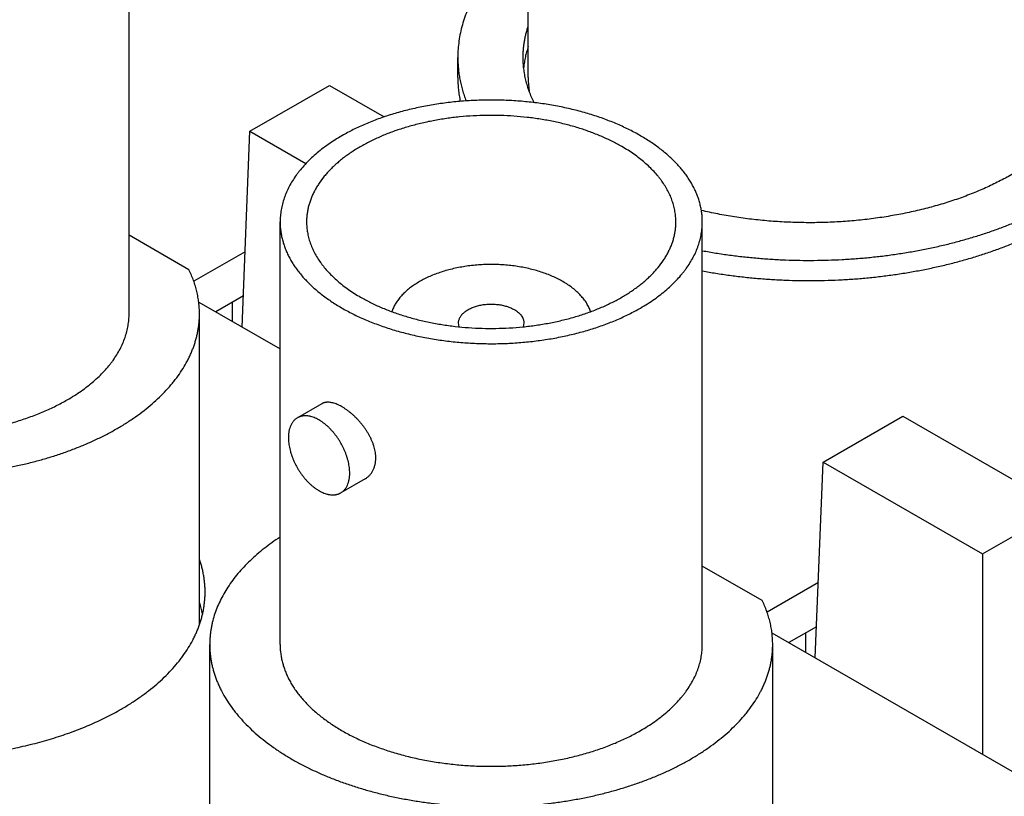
# Model space of a CAD drawing. Header units: inches. Extents: x 0 to 34, y 0 to 22.
# Tile 56 of 80: x 28.67 to 29.108, y 19.093 to 19.438. Entities that reach past the tile are written whole.
import ezdxf

# ---------------------------------------------------------------- set-up
doc = ezdxf.new("R2010")
doc.units = ezdxf.units.IN
doc.header["$LTSCALE"] = 1.87
doc.header["$MEASUREMENT"] = 0
doc.layers.get('0').update_dxf_attribs({"linetype": 'CONTINUOUS'})

msp = doc.modelspace()

# ---------------------------------------------------------------- linework, layer by layer
at = {"color": 7, "linetype": 'CONTINUOUS'}
for p, q in [((28.8961754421, 19.4123739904), (28.8961754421, 19.5360692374)), ((28.7189456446, 19.3074354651), (28.7189456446, 19.4952236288)), ((28.8649254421, 19.4123739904), (28.8649254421, 19.4213551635)), ((28.7726273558, 19.3884823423), (28.8079826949, 19.408896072)), ((28.8079826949, 19.408896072), (28.8322232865, 19.3948998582)), ((28.7691238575, 19.3015089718), (28.7726273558, 19.3884823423)), ((28.7726273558, 19.3884823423), (28.7974449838, 19.374152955)), ((28.7860040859, 19.1604566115), (28.7860040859, 19.3482447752)), ((28.9735040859, 19.1604566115), (28.9735040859, 19.3482447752)), ((28.7455368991, 19.3269557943), (28.7189456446, 19.3423092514)), ((28.770472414, 19.3349865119), (28.7476839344, 19.3218287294)), ((28.7696811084, 19.3153425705), (28.7574230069, 19.3082648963)), ((28.7498708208, 19.3126254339), (28.7860040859, 19.2917625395)), ((28.7648492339, 19.3039770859), (28.7648492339, 19.3125527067)), ((28.7501956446, 19.16923623), (28.7501956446, 19.3074354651)), ((28.8655649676, 19.3016145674), (28.8652540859, 19.3033389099)), ((28.8942540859, 19.3033389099), (28.8939433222, 19.3016148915)), ((28.8045398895, 19.267443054), (28.7936727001, 19.261168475)), ((29.027185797, 19.2415034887), (29.0625411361, 19.2619172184)), ((29.0625411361, 19.2619172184), (29.1332519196, 19.2210896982)), ((29.0236822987, 19.1545301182), (29.027185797, 19.2415034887)), ((29.027185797, 19.2415034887), (29.0978965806, 19.2006759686)), ((28.8237908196, 19.234101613), (28.8129236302, 19.2278270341)), ((29.0978965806, 19.2006759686), (29.1332519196, 19.2210896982)), ((29.0978965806, 19.2006759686), (29.097896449, 19.111679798)), ((29.0000953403, 19.1799769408), (28.9735040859, 19.1953303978)), ((29.0250308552, 19.1880076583), (29.0022423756, 19.1748498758)), ((29.004429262, 19.1656465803), (29.1120386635, 19.1035142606)), ((29.0242395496, 19.1683637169), (29.0119814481, 19.1612860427)), ((29.0194076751, 19.1569982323), (29.0194076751, 19.1655738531)), ((28.7547540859, 19.0222703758), (28.7547540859, 19.1604566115)), ((29.0047540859, 19.0222573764), (29.0047540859, 19.1604566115))]:
    msp.add_line(p, q, dxfattribs=at)
for centre, radius, start, end in [((28.9381033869, 19.4123819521), 0.0419279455, 180.010884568, 188.2977431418), ((28.706772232, 19.1639140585), 0.0459889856, 12.8633002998, 19.2085298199)]:
    msp.add_arc(centre, radius, start, end, dxfattribs=at)
for points, knots in [([(28.8961732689, 19.4754835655), (28.894930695, 19.4745269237), (28.892511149, 19.4725858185), (28.8890482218, 19.4695579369), (28.8857985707, 19.4664517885), (28.882767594, 19.4632724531), (28.8804146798, 19.4605506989), (28.8786487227, 19.4583417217), (28.8769788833, 19.456137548), (28.875033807, 19.453346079), (28.872923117, 19.4499255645), (28.8710521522, 19.4464581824), (28.8694240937, 19.4429495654), (28.8680416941, 19.4394053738), (28.8669073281, 19.4358313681), (28.8660229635, 19.432233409), (28.8653901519, 19.4286173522), (28.8650100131, 19.4249894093), (28.8649254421, 19.4225649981), (28.8649254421, 19.4213551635)], [0, 0, 0, 0, 0.0726453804, 0.1436494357, 0.213030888, 0.2808206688, 0.3470625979, 0.3796231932, 0.4118194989, 0.4751517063, 0.5371504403, 0.5979159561, 0.6575629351, 0.716220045, 0.7740291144, 0.8311438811, 0.8877283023, 0.9439544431, 1, 1, 1, 1]), ([(28.8939254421, 19.421355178), (28.8939254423, 19.4219317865), (28.8939489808, 19.4230857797), (28.8940548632, 19.4248153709), (28.8942312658, 19.4265430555), (28.8944780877, 19.4282678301), (28.8947951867, 19.4299887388), (28.8951823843, 19.4317048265), (28.895639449, 19.433415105), (28.8959892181, 19.4345464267), (28.8961754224, 19.4351105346)], [0, 0, 0, 0, 0.1235870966, 0.2473109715, 0.3713076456, 0.4957116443, 0.6206552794, 0.7462679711, 0.8726756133, 1, 1, 1, 1]), ([(28.8961754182, 19.4261293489), (28.8959247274, 19.4253698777), (28.8954642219, 19.4238449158), (28.8948967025, 19.4215340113), (28.8944565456, 19.4192137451), (28.8942478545, 19.4176585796), (28.8941650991, 19.4168811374)], [0, 0, 0, 0, 0.2530673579, 0.5037878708, 0.7526099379, 1, 1, 1, 1]), ([(28.8649254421, 19.4213551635), (28.8649254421, 19.4205416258), (28.8649636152, 19.4189131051), (28.8651353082, 19.4164729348), (28.8654213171, 19.4140363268), (28.8658214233, 19.4116051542), (28.8663353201, 19.4091811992), (28.8669626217, 19.4067662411), (28.8677028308, 19.4043621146), (28.8682683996, 19.4027756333), (28.8685693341, 19.401985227)], [0, 0, 0, 0, 0.12315151, 0.2464828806, 0.3701726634, 0.4943968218, 0.6193275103, 0.7451319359, 0.8719713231, 1, 1, 1, 1]), ([(28.8987849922, 19.4012446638), (28.898385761, 19.4020546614), (28.8976345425, 19.4036839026), (28.896647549, 19.4061680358), (28.8958102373, 19.4086707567), (28.8951237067, 19.4111889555), (28.8945888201, 19.4137195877), (28.8942062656, 19.4162595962), (28.893976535, 19.4188057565), (28.8939254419, 19.4205061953), (28.8939254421, 19.421355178)], [0, 0, 0, 0, 0.1298061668, 0.2577463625, 0.3840479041, 0.5089550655, 0.6327271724, 0.7556362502, 0.8779642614, 1, 1, 1, 1]), ([(29.1484254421, 19.421355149), (29.1484254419, 19.4206055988), (29.1483856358, 19.4191047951), (29.1482066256, 19.4168566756), (29.1479084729, 19.4146127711), (29.1474914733, 19.4123752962), (29.1469560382, 19.4101463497), (29.1463026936, 19.4079280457), (29.1455320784, 19.405722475), (29.144644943, 19.4035317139), (29.1436421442, 19.4013578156), (29.1425246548, 19.3992028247), (29.1412935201, 19.3970687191), (29.1394874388, 19.394230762), (29.1369430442, 19.3907445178), (29.1334824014, 19.3867122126), (29.1296024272, 19.382811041), (29.1253179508, 19.3790554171), (29.1206450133, 19.3754589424), (29.1156010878, 19.3720347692), (29.1102049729, 19.3687954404), (29.1044767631, 19.3657528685), (29.0984377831, 19.3629182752), (29.0921105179, 19.3603021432), (29.0855185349, 19.3579141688), (29.0786863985, 19.3557632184), (29.0716395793, 19.3538572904), (29.0644043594, 19.3522034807), (29.0570077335, 19.3508079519), (29.049477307, 19.3496759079), (29.0418411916, 19.3488115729), (29.034127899, 19.3482181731), (29.0263662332, 19.3478979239), (29.018585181, 19.3478520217), (29.0108138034, 19.3480806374), (29.0030811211, 19.348582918), (28.9954160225, 19.3493569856), (28.9878470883, 19.3503999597), (28.9804027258, 19.3517079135), (28.9755047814, 19.3527611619), (28.9730835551, 19.3533318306)], [0, 0, 0, 0, 0.0107603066, 0.0215407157, 0.0323611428, 0.0432411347, 0.0541996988, 0.0652551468, 0.0764249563, 0.0877256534, 0.0991727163, 0.1107805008, 0.1225621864, 0.1345297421, 0.1590591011, 0.1844454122, 0.2107407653, 0.2379791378, 0.2661777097, 0.2953383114, 0.3254488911, 0.3564849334, 0.3884107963, 0.4211809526, 0.454741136, 0.4890293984, 0.5239770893, 0.5595097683, 0.5955480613, 0.6320084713, 0.6688041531, 0.7058456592, 0.743041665, 0.7802996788, 0.8175267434, 0.8546301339, 0.8915180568, 0.9281003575, 0.9642892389, 1, 1, 1, 1]), ([(28.8649254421, 19.4123739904), (28.8649254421, 19.4114896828), (28.8649705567, 19.409719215), (28.8651734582, 19.4070668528), (28.8655114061, 19.404419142), (28.8658256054, 19.4026639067), (28.8660047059, 19.4017886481)], [0, 0, 0, 0, 0.2489319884, 0.4982933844, 0.7485099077, 1, 1, 1, 1]), ([(28.9735040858, 19.3482447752), (28.9735040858, 19.3489092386), (28.9734615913, 19.3502403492), (28.9732705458, 19.3522330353), (28.9729524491, 19.3542202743), (28.9725077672, 19.3561992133), (28.9719371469, 19.3581671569), (28.9712414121, 19.3601214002), (28.970421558, 19.3620592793), (28.9694787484, 19.3639781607), (28.9684143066, 19.3658754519), (28.9672297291, 19.3677485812), (28.965926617, 19.3695950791), (28.9640138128, 19.3720434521), (28.9618861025, 19.374402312), (28.9595674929, 19.3766652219), (28.9577017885, 19.3783420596), (28.9557306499, 19.3799779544), (28.95365667, 19.3815707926), (28.9514826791, 19.3831184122), (28.9492116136, 19.3846187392), (28.9468465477, 19.3860697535), (28.9443906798, 19.3874695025), (28.9418473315, 19.3888161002), (28.9392199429, 19.3901077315), (28.9365120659, 19.3913426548), (28.9337273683, 19.392519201), (28.9308695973, 19.3936357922), (28.9269418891, 19.395051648), (28.9218728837, 19.3966590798), (28.915601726, 19.3983141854), (28.9091370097, 19.3996989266), (28.9025137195, 19.4008058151), (28.8957675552, 19.4016288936), (28.8889349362, 19.4021637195), (28.8820527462, 19.4024074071), (28.8751581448, 19.4023586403), (28.8682883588, 19.4020176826), (28.8614804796, 19.4013863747), (28.8547712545, 19.4004681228), (28.8481969, 19.3992678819), (28.8417928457, 19.3977921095), (28.8355937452, 19.3960487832), (28.8305929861, 19.3943696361), (28.8267254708, 19.3928981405), (28.8239159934, 19.391741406), (28.8211820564, 19.3905257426), (28.817672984, 19.388843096), (28.8151191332, 19.3874768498), (28.8134628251, 19.3865205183)], [0, 0, 0, 0, 0.0106525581, 0.0213338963, 0.0320724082, 0.0428957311, 0.053830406, 0.0649015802, 0.0761327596, 0.0875456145, 0.0991598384, 0.1109930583, 0.1230607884, 0.1353764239, 0.160788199, 0.1739072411, 0.187307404, 0.2009922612, 0.2149636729, 0.2292218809, 0.2437656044, 0.2585921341, 0.2736974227, 0.2890761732, 0.3047219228, 0.3206271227, 0.3367832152, 0.3531807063, 0.3698092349, 0.4037113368, 0.4383945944, 0.4737512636, 0.5096654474, 0.5460147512, 0.5826718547, 0.6195060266, 0.6563845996, 0.693174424, 0.7297433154, 0.7659615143, 0.8017031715, 0.8368478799, 0.8712822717, 0.9049017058, 0.9213774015, 0.9376150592, 0.9536048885, 0.9693380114, 1, 1, 1, 1]), ([(28.9377368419, 19.3817232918), (28.9362881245, 19.3825597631), (28.9340543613, 19.3837547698), (28.930985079, 19.3852265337), (28.9277725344, 19.3866550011), (28.9235934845, 19.3883066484), (28.9183797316, 19.3900573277), (28.9129574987, 19.3915821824), (28.9073561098, 19.3928729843), (28.9016057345, 19.393922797), (28.8957374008, 19.3947259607), (28.8897827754, 19.3952781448), (28.8837740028, 19.3955763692), (28.8777435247, 19.3956190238), (28.8717239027, 19.3954058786), (28.8657476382, 19.394938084), (28.859846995, 19.3942181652), (28.8540538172, 19.393250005), (28.8483993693, 19.3920388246), (28.8429141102, 19.3905911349), (28.8376277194, 19.3889147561), (28.8333810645, 19.3873231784), (28.8301097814, 19.3859410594), (28.8277412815, 19.3848609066), (28.8254431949, 19.3837311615), (28.8232186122, 19.3825533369), (28.8210705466, 19.3813290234), (28.8190019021, 19.3800598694), (28.8170154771, 19.3787475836), (28.8151139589, 19.3773939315), (28.8132999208, 19.3760007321), (28.8115758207, 19.3745698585), (28.8099439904, 19.3731032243), (28.8084066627, 19.3716028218), (28.806965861, 19.3700705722), (28.8051948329, 19.368009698), (28.8036010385, 19.365871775), (28.8022059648, 19.3636657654), (28.8012749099, 19.3620062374), (28.8004502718, 19.3603278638), (28.7997331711, 19.3586328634), (28.7991246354, 19.3569235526), (28.7986255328, 19.3552022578), (28.7982365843, 19.3534713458), (28.7979583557, 19.3517331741), (28.7977912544, 19.349990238), (28.797754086, 19.34882596), (28.7977540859, 19.348244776)], [0, 0, 0, 0, 0.0306621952, 0.0463954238, 0.0623853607, 0.0950959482, 0.1287156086, 0.1631502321, 0.1982951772, 0.234037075, 0.2702555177, 0.3068246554, 0.3436147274, 0.3804935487, 0.4173279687, 0.4539853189, 0.4903348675, 0.5262492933, 0.5616062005, 0.5962896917, 0.630192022, 0.6632153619, 0.6793715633, 0.6952768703, 0.7109227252, 0.7263015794, 0.7414069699, 0.7562335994, 0.7707774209, 0.7850357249, 0.7990072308, 0.8126921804, 0.8260924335, 0.839211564, 0.8520549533, 0.8646298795, 0.8890061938, 0.9008394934, 0.9124537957, 0.9238667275, 0.9350979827, 0.9461692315, 0.95710398, 0.9679273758, 0.97866596, 0.9893473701, 1, 1, 1, 1]), ([(28.8134628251, 19.3865205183), (28.8123916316, 19.3859020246), (28.8103016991, 19.3846361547), (28.8072942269, 19.3826257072), (28.8044608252, 19.3805322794), (28.801808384, 19.3783608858), (28.7993432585, 19.3761166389), (28.7970714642, 19.373804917), (28.7953318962, 19.371812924), (28.7940446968, 19.37019103), (28.7928432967, 19.3685735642), (28.7914685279, 19.3665197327), (28.7900204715, 19.3639939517), (28.7887886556, 19.3614293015), (28.7877763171, 19.3588321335), (28.787115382, 19.3566377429), (28.7867006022, 19.354875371), (28.786446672, 19.3535540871), (28.7862490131, 19.352229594), (28.7861077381, 19.3509026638), (28.7860229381, 19.3495741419), (28.7860040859, 19.3486876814), (28.7860040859, 19.3482447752)], [0, 0, 0, 0, 0.0752301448, 0.1485533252, 0.2199472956, 0.2894073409, 0.3569477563, 0.4226033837, 0.4864310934, 0.517687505, 0.5485190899, 0.608956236, 0.6678804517, 0.7254470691, 0.7818361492, 0.8372508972, 0.8646678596, 0.8919266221, 0.9190576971, 0.946092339, 0.9730623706, 1, 1, 1, 1]), ([(28.9617540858, 19.3482447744), (28.9617540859, 19.3490198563), (28.9616878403, 19.3505745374), (28.9613902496, 19.3528982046), (28.9608951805, 19.3552103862), (28.9602039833, 19.3575051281), (28.9593185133, 19.3597768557), (28.9582410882, 19.3620200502), (28.9569745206, 19.3642292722), (28.9557720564, 19.3660256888), (28.9547212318, 19.3674404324), (28.9535953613, 19.368859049), (28.9520738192, 19.370601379), (28.9500867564, 19.3726233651), (28.9479305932, 19.3745863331), (28.9456105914, 19.3764855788), (28.9431323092, 19.3783166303), (28.9405017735, 19.3800751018), (28.9386737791, 19.381182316), (28.9377368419, 19.3817232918)], [0, 0, 0, 0, 0.0538974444, 0.1080531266, 0.1627191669, 0.2181358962, 0.2745269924, 0.3320956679, 0.3910219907, 0.4514612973, 0.4822939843, 0.5135515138, 0.5773815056, 0.6430394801, 0.7105823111, 0.7800448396, 0.8514413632, 0.924767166, 1, 1, 1, 1]), ([(28.9735027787, 19.3354400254), (28.975506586, 19.335069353), (28.9795381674, 19.3343752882), (28.9856288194, 19.3334790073), (28.9917769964, 19.3327248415), (28.9979727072, 19.3321140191), (29.0042059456, 19.3316475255), (29.0104666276, 19.3313261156), (29.016744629, 19.3311503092), (29.0230297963, 19.3311203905), (29.0293119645, 19.3312364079), (29.0355809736, 19.3314981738), (29.041826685, 19.3319052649), (29.0480389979, 19.3324570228), (29.0542078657, 19.3331525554), (29.0603233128, 19.333990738), (29.0663754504, 19.3349702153), (29.0723544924, 19.3360894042), (29.0782507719, 19.3373464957), (29.0840547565, 19.3387394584), (29.089757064, 19.3402660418), (29.0953484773, 19.3419237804), (29.1008199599, 19.3437099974), (29.10616267, 19.3456218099), (29.1113679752, 19.3476561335), (29.1164274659, 19.3498096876), (29.1213329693, 19.3520790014), (29.1260765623, 19.3544604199), (29.1306505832, 19.3569501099), (29.1350476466, 19.3595440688), (29.1392606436, 19.3622381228), (29.143282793, 19.3650279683), (29.1471075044, 19.3679090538), (29.1495492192, 19.3699102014), (29.150734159, 19.3709250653)], [0, 0, 0, 0, 0.0328516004, 0.0659417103, 0.0992361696, 0.1327001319, 0.1662981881, 0.1999944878, 0.2337528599, 0.2675369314, 0.3013102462, 0.3350363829, 0.3686790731, 0.4022023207, 0.4355705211, 0.4687485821, 0.5017020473, 0.5343972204, 0.5668012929, 0.5988824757, 0.630610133, 0.6619549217, 0.6928889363, 0.7233858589, 0.7534211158, 0.7829720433, 0.8120180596, 0.8405408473, 0.8685245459, 0.8959559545, 0.9228247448, 0.949123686, 0.9748488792, 1, 1, 1, 1]), ([(28.9735027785, 19.3264588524), (28.9755065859, 19.32608818), (28.9795381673, 19.3253941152), (28.9856288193, 19.3244978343), (28.9917769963, 19.3237436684), (28.9979727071, 19.3231328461), (29.0042059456, 19.3226663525), (29.0104666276, 19.3223449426), (29.016744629, 19.3221691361), (29.0230297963, 19.3221392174), (29.0293119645, 19.3222552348), (29.0355809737, 19.3225170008), (29.041826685, 19.3229240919), (29.0480389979, 19.3234758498), (29.0542078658, 19.3241713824), (29.0603233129, 19.3250095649), (29.0663754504, 19.3259890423), (29.0723544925, 19.3271082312), (29.078250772, 19.3283653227), (29.0840547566, 19.3297582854), (29.0897570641, 19.3312848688), (29.0953484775, 19.3329426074), (29.1008199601, 19.3347288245), (29.1061626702, 19.3366406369), (29.1113679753, 19.3386749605), (29.116427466, 19.3408285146), (29.1213329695, 19.3430978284), (29.1260765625, 19.345479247), (29.1306505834, 19.347968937), (29.1350476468, 19.3505628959), (29.1392606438, 19.3532569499), (29.1432827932, 19.3560467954), (29.1471075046, 19.3589278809), (29.1495492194, 19.3609290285), (29.1507341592, 19.3619438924)], [0, 0, 0, 0, 0.0328516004, 0.0659417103, 0.0992361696, 0.132700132, 0.166298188, 0.1999944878, 0.2337528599, 0.2675369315, 0.3013102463, 0.335036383, 0.3686790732, 0.4022023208, 0.4355705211, 0.4687485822, 0.5017020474, 0.5343972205, 0.5668012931, 0.5988824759, 0.6306101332, 0.6619549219, 0.6928889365, 0.723385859, 0.7534211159, 0.7829720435, 0.8120180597, 0.8405408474, 0.868524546, 0.8959559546, 0.9228247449, 0.949123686, 0.9748488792, 1, 1, 1, 1]), ([(28.7860040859, 19.3482447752), (28.7860040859, 19.3475803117), (28.7860465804, 19.3462492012), (28.7862376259, 19.3442565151), (28.7865557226, 19.342269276), (28.7870004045, 19.340290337), (28.7875710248, 19.3383223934), (28.7882667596, 19.3363681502), (28.7890866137, 19.334430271), (28.7900294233, 19.3325113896), (28.7910938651, 19.3306140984), (28.7922784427, 19.3287409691), (28.7935815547, 19.3268944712), (28.7954943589, 19.3244460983), (28.7976220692, 19.3220872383), (28.7999406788, 19.3198243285), (28.8018063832, 19.3181474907), (28.8037775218, 19.316511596), (28.8058515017, 19.3149187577), (28.8080254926, 19.3133711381), (28.8102965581, 19.3118708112), (28.8126616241, 19.3104197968), (28.8151174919, 19.3090200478), (28.8176608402, 19.3076734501), (28.8202882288, 19.3063818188), (28.8229961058, 19.3051468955), (28.8257808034, 19.3039703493), (28.8286385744, 19.3028537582), (28.8325662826, 19.3014379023), (28.837635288, 19.2998304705), (28.8439064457, 19.2981753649), (28.850371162, 19.2967906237), (28.8569944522, 19.2956837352), (28.8637406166, 19.2948606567), (28.8705732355, 19.2943258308), (28.8774554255, 19.2940821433), (28.8843500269, 19.29413091), (28.8912198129, 19.2944718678), (28.8980276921, 19.2951031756), (28.9047369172, 19.2960214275), (28.9113112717, 19.2972216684), (28.917715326, 19.2986974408), (28.9239144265, 19.3004407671), (28.9289151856, 19.3021199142), (28.9327827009, 19.3035914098), (28.9355921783, 19.3047481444), (28.9383261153, 19.3059638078), (28.9418351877, 19.3076464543), (28.9443890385, 19.3090127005), (28.9460453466, 19.309969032)], [0, 0, 0, 0, 0.0106525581, 0.0213338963, 0.0320724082, 0.0428957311, 0.053830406, 0.0649015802, 0.0761327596, 0.0875456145, 0.0991598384, 0.1109930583, 0.1230607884, 0.1353764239, 0.160788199, 0.1739072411, 0.187307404, 0.2009922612, 0.2149636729, 0.2292218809, 0.2437656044, 0.2585921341, 0.2736974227, 0.2890761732, 0.3047219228, 0.3206271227, 0.3367832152, 0.3531807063, 0.3698092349, 0.4037113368, 0.4383945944, 0.4737512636, 0.5096654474, 0.5460147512, 0.5826718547, 0.6195060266, 0.6563845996, 0.693174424, 0.7297433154, 0.7659615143, 0.8017031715, 0.8368478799, 0.8712822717, 0.9049017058, 0.9213774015, 0.9376150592, 0.9536048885, 0.9693380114, 1, 1, 1, 1]), ([(28.7977540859, 19.348244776), (28.7977540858, 19.347469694), (28.7978203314, 19.345915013), (28.7981179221, 19.3435913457), (28.7986129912, 19.3412791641), (28.7993041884, 19.3389844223), (28.8001896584, 19.3367126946), (28.8012670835, 19.3344695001), (28.8025336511, 19.3322602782), (28.8037361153, 19.3304638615), (28.8047869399, 19.3290491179), (28.8059128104, 19.3276305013), (28.8074343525, 19.3258881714), (28.8094214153, 19.3238661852), (28.8115775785, 19.3219032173), (28.8138975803, 19.3200039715), (28.8163758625, 19.31817292), (28.8190063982, 19.3164144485), (28.8208343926, 19.3153072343), (28.8217713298, 19.3147662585)], [0, 0, 0, 0, 0.0538974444, 0.1080531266, 0.1627191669, 0.2181358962, 0.2745269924, 0.3320956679, 0.3910219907, 0.4514612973, 0.4822939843, 0.5135515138, 0.5773815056, 0.6430394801, 0.7105823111, 0.7800448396, 0.8514413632, 0.924767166, 1, 1, 1, 1]), ([(28.8217713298, 19.3147662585), (28.8232200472, 19.3139297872), (28.8254538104, 19.3127347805), (28.8285230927, 19.3112630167), (28.8317356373, 19.3098345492), (28.8359146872, 19.3081829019), (28.8411284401, 19.3064322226), (28.846550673, 19.3049073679), (28.8521520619, 19.303616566), (28.8579024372, 19.3025667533), (28.8637707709, 19.3017635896), (28.8697253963, 19.3012114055), (28.8757341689, 19.3009131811), (28.881764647, 19.3008705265), (28.887784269, 19.3010836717), (28.8937605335, 19.3015514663), (28.8996611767, 19.3022713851), (28.9054543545, 19.3032395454), (28.9111088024, 19.3044507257), (28.9165940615, 19.3058984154), (28.9218804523, 19.3075747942), (28.9261271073, 19.309166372), (28.9293983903, 19.3105484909), (28.9317668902, 19.3116286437), (28.9340649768, 19.3127583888), (28.9362895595, 19.3139362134), (28.9384376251, 19.315160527), (28.9405062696, 19.3164296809), (28.9424926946, 19.3177419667), (28.9443942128, 19.3190956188), (28.9462082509, 19.3204888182), (28.947932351, 19.3219196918), (28.9495641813, 19.323386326), (28.951101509, 19.3248867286), (28.9525423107, 19.3264189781), (28.9543133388, 19.3284798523), (28.9559071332, 19.3306177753), (28.9573022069, 19.332823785), (28.9582332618, 19.334483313), (28.9590578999, 19.3361616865), (28.9597750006, 19.3378566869), (28.9603835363, 19.3395659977), (28.9608826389, 19.3412872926), (28.9612715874, 19.3430182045), (28.961549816, 19.3447563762), (28.9617169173, 19.3464993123), (28.9617540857, 19.3476635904), (28.9617540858, 19.3482447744)], [0, 0, 0, 0, 0.0306621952, 0.0463954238, 0.0623853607, 0.0950959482, 0.1287156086, 0.1631502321, 0.1982951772, 0.234037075, 0.2702555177, 0.3068246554, 0.3436147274, 0.3804935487, 0.4173279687, 0.4539853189, 0.4903348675, 0.5262492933, 0.5616062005, 0.5962896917, 0.630192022, 0.6632153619, 0.6793715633, 0.6952768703, 0.7109227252, 0.7263015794, 0.7414069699, 0.7562335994, 0.7707774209, 0.7850357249, 0.7990072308, 0.8126921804, 0.8260924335, 0.839211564, 0.8520549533, 0.8646298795, 0.8890061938, 0.9008394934, 0.9124537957, 0.9238667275, 0.9350979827, 0.9461692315, 0.95710398, 0.9679273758, 0.97866596, 0.9893473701, 1, 1, 1, 1]), ([(28.9460453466, 19.309969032), (28.9471165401, 19.3105875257), (28.9492064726, 19.3118533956), (28.9522139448, 19.3138638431), (28.9550473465, 19.3159572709), (28.9576997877, 19.3181286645), (28.9601649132, 19.3203729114), (28.9624367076, 19.3226846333), (28.9641762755, 19.3246766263), (28.965463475, 19.3262985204), (28.966664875, 19.3279159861), (28.9680396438, 19.3299698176), (28.9694877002, 19.3324955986), (28.9707195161, 19.3350602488), (28.9717318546, 19.3376574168), (28.9723927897, 19.3398518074), (28.9728075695, 19.3416141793), (28.9730614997, 19.3429354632), (28.9732591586, 19.3442599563), (28.9734004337, 19.3455868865), (28.9734852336, 19.3469154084), (28.9735040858, 19.347801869), (28.9735040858, 19.3482447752)], [0, 0, 0, 0, 0.0752301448, 0.1485533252, 0.2199472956, 0.2894073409, 0.3569477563, 0.4226033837, 0.4864310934, 0.517687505, 0.5485190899, 0.608956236, 0.6678804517, 0.7254470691, 0.7818361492, 0.8372508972, 0.8646678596, 0.8919266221, 0.9190576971, 0.946092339, 0.9730623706, 1, 1, 1, 1]), ([(28.7501956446, 19.307435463), (28.7501956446, 19.3082592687), (28.7501466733, 19.3099092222), (28.7499264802, 19.3123798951), (28.7495598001, 19.314844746), (28.7490470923, 19.3173007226), (28.7483889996, 19.3197449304), (28.7475863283, 19.3221744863), (28.7466401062, 19.3245864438), (28.7459197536, 19.3261689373), (28.7455368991, 19.3269557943)], [0, 0, 0, 0, 0.1221033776, 0.2444921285, 0.3674483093, 0.4912474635, 0.6161556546, 0.7424268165, 0.870300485, 1, 1, 1, 1]), ([(28.911573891, 19.3217112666), (28.9108454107, 19.322131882), (28.9093395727, 19.322942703), (28.9069831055, 19.3240498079), (28.9045028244, 19.3250626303), (28.9019100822, 19.3259765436), (28.8992166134, 19.326787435), (28.8964346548, 19.3274916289), (28.8935768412, 19.3280859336), (28.8906561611, 19.3285676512), (28.8876858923, 19.3289345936), (28.8846795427, 19.3291850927), (28.8816507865, 19.3293180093), (28.8786134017, 19.3293327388), (28.8755812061, 19.3292292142), (28.8725679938, 19.3290079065), (28.8695874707, 19.3286698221), (28.8666531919, 19.3282164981), (28.8637784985, 19.3276499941), (28.8609764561, 19.3269728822), (28.8582597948, 19.3261882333), (28.85564085, 19.325299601), (28.8531315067, 19.324311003), (28.8507431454, 19.3232268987), (28.8484865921, 19.3220521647), (28.8463720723, 19.3207920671), (28.8444091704, 19.3194522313), (28.8426067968, 19.3180386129), (28.8409731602, 19.3165574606), (28.8395157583, 19.3150153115), (28.8382413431, 19.3134188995), (28.8371560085, 19.3117754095), (28.8364077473, 19.3103615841), (28.8359119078, 19.3092167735), (28.8356978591, 19.3086404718), (28.8355994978, 19.3083516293)], [0, 0, 0, 0, 0.0297897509, 0.0605281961, 0.0921620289, 0.1246266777, 0.1578478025, 0.1917426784, 0.2262214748, 0.2611884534, 0.2965431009, 0.332181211, 0.3679959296, 0.4038787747, 0.4397206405, 0.4754127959, 0.510847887, 0.5459209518, 0.5805304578, 0.6145793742, 0.6479762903, 0.6806365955, 0.7124837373, 0.7434505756, 0.7734808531, 0.8025308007, 0.8305708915, 0.8575877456, 0.8835861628, 0.9085912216, 0.9326503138, 0.9558348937, 0.9782416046, 0.989194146, 1, 1, 1, 1]), ([(28.9239093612, 19.3083496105), (28.9238017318, 19.3086658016), (28.9235656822, 19.3092965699), (28.9231541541, 19.3102279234), (28.9226832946, 19.3111497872), (28.9219705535, 19.3123761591), (28.9209292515, 19.3138800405), (28.9194675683, 19.3156079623), (28.9177898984, 19.317267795), (28.9159055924, 19.3188507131), (28.9138250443, 19.3203483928), (28.9123431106, 19.3212671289), (28.911573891, 19.3217112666)], [0, 0, 0, 0, 0.0539577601, 0.1087254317, 0.1644064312, 0.2210943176, 0.3377767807, 0.4593559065, 0.5862105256, 0.7185662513, 0.856509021, 1, 1, 1, 1]), ([(28.8652540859, 19.3033389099), (28.8652540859, 19.3035446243), (28.8652806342, 19.3039587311), (28.8653995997, 19.3045747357), (28.8655969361, 19.3051835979), (28.8658713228, 19.3057817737), (28.8662210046, 19.306366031), (28.8665698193, 19.3068339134), (28.8668830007, 19.3071983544), (28.8672263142, 19.3075634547), (28.8676993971, 19.3080052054), (28.8683261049, 19.3085042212), (28.8690144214, 19.3089751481), (28.8697606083, 19.3094154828), (28.8705606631, 19.3098229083), (28.8714102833, 19.3101952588), (28.8723049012, 19.3105305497), (28.8732397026, 19.3108269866), (28.8742096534, 19.3110829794), (28.8752095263, 19.3112971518), (28.8762339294, 19.3114683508), (28.8772773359, 19.3115956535), (28.8783341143, 19.3116783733), (28.8793985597, 19.3117160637), (28.8804649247, 19.311708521), (28.8815274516, 19.3116557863), (28.8825804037, 19.311558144), (28.8836180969, 19.3114161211), (28.8846349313, 19.3112304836), (28.8856254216, 19.3110022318), (28.8865842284, 19.3107325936), (28.8875061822, 19.3104230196), (28.8883863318, 19.3100751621), (28.8892198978, 19.3096909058), (28.8897509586, 19.3094068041), (28.8900071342, 19.3092588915)], [0, 0, 0, 0, 0.021324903, 0.0428781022, 0.0648759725, 0.0875128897, 0.1109541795, 0.1353323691, 0.1479082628, 0.1607526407, 0.1872684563, 0.2149220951, 0.2437220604, 0.2736524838, 0.3046760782, 0.3367368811, 0.3697627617, 0.4036677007, 0.4383538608, 0.4737134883, 0.5096306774, 0.5459830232, 0.5826431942, 0.6194804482, 0.6563621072, 0.6931550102, 0.7297269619, 0.7659481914, 0.8016928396, 0.8368404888, 0.8712777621, 0.9049000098, 0.9376131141, 0.9693354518, 1, 1, 1, 1]), ([(28.8900071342, 19.3092588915), (28.8903342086, 19.3090700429), (28.8909566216, 19.3086755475), (28.8918074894, 19.3080168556), (28.8925434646, 19.3073123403), (28.8931571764, 19.3065684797), (28.8935663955, 19.3059132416), (28.8938233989, 19.3053781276), (28.893979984, 19.3049764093), (28.8941022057, 19.3045706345), (28.8941897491, 19.3041617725), (28.8942423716, 19.3037508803), (28.8942540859, 19.3034759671), (28.8942540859, 19.3033389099)], [0, 0, 0, 0, 0.1485620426, 0.2894159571, 0.4226015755, 0.5484871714, 0.667813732, 0.7253981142, 0.781804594, 0.8372364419, 0.8919173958, 0.9460878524, 1, 1, 1, 1]), ([(28.5001956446, 19.3074354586), (28.5001956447, 19.306844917), (28.5002207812, 19.3056629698), (28.5003338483, 19.3038916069), (28.5005222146, 19.3021223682), (28.5007857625, 19.300356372), (28.5011243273, 19.2985946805), (28.501537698, 19.2968383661), (28.5020256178, 19.2950884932), (28.5025877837, 19.2933461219), (28.5032238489, 19.2916123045), (28.5039334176, 19.2898880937), (28.5047160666, 19.2881745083), (28.5058630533, 19.2858919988), (28.5074816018, 19.2830687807), (28.5093145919, 19.2803304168), (28.5109164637, 19.2781737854), (28.5126327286, 19.2760112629), (28.5149521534, 19.2733552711), (28.5179812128, 19.2702729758), (28.521268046, 19.2672806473), (28.5248046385, 19.2643854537), (28.5285824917, 19.2615942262), (28.5325925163, 19.2589135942), (28.5368250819, 19.2563499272), (28.5412700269, 19.2539093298), (28.5459166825, 19.2515976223), (28.5507538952, 19.2494203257), (28.5557700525, 19.2473826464), (28.5609531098, 19.2454894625), (28.5662906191, 19.2437453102), (28.5717697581, 19.2421543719), (28.5773773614, 19.2407204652), (28.5830999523, 19.2394470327), (28.5889237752, 19.2383371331), (28.594834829, 19.2373934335), (28.6008189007, 19.236618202), (28.6068616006, 19.2360133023), (28.6129483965, 19.235580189), (28.6190646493, 19.2353199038), (28.6251956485, 19.2352330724), (28.6313266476, 19.235319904), (28.6374429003, 19.2355801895), (28.6435296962, 19.2360133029), (28.649572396, 19.2366182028), (28.6555564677, 19.2373934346), (28.6614675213, 19.2383371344), (28.6672913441, 19.2394470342), (28.6730139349, 19.2407204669), (28.6786215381, 19.2421543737), (28.6841006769, 19.2437453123), (28.689438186, 19.2454894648), (28.6946212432, 19.2473826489), (28.6996374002, 19.2494203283), (28.7044746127, 19.2515976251), (28.7091212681, 19.2539093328), (28.7135662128, 19.2563499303), (28.7177987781, 19.2589135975), (28.7218088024, 19.2615942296), (28.7255866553, 19.2643854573), (28.7291232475, 19.267280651), (28.7324100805, 19.2702729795), (28.7354391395, 19.273355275), (28.7377585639, 19.2760112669), (28.7394748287, 19.2781737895), (28.7410767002, 19.2803304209), (28.7429096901, 19.2830687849), (28.7445282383, 19.285892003), (28.7456752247, 19.2881745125), (28.7464578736, 19.289888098), (28.747167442, 19.2916123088), (28.747803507, 19.2933461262), (28.7483656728, 19.2950884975), (28.7488535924, 19.2968383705), (28.7492669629, 19.2985946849), (28.7496055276, 19.3003563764), (28.7498690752, 19.3021223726), (28.7500574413, 19.3038916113), (28.7501705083, 19.3056629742), (28.7501956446, 19.3068449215), (28.7501956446, 19.307435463)], [0, 0, 0, 0, 0.005619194, 0.0112451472, 0.016884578, 0.0225441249, 0.0282303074, 0.0339494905, 0.0397078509, 0.0455113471, 0.0513656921, 0.0572763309, 0.0632484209, 0.0692868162, 0.081578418, 0.0941856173, 0.1006170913, 0.1071371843, 0.1204516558, 0.1341474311, 0.1482363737, 0.1627257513, 0.177618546, 0.1929137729, 0.2086067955, 0.2246896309, 0.2411512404, 0.2579778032, 0.2751529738, 0.292658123, 0.3104725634, 0.3285737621, 0.3469375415, 0.3655382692, 0.3843490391, 0.403341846, 0.4224877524, 0.4417570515, 0.4611194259, 0.4805441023, 0.5000000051, 0.5194559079, 0.5388805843, 0.5582429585, 0.5775122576, 0.5966581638, 0.6156509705, 0.6344617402, 0.6530624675, 0.6714262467, 0.689527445, 0.707341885, 0.7248470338, 0.742022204, 0.7588487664, 0.7753103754, 0.7913932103, 0.8070862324, 0.8223814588, 0.837274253, 0.8517636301, 0.8658525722, 0.879548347, 0.8928628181, 0.8993829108, 0.9058143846, 0.9184215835, 0.9307131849, 0.9367515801, 0.9427236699, 0.9486343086, 0.9544886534, 0.9602921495, 0.9660505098, 0.9717696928, 0.9774558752, 0.983115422, 0.9887548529, 0.994380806, 1, 1, 1, 1]), ([(28.5314456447, 19.3074354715), (28.5314456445, 19.3067710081), (28.5314881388, 19.3054398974), (28.5316791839, 19.3034472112), (28.5319972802, 19.301459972), (28.5324419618, 19.2994810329), (28.5330125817, 19.2975130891), (28.5337083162, 19.2955588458), (28.5345281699, 19.2936209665), (28.5354709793, 19.2917020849), (28.5365354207, 19.2898047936), (28.537719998, 19.2879316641), (28.5390231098, 19.286085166), (28.5409359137, 19.2836367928), (28.5430636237, 19.2812779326), (28.5453822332, 19.2790150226), (28.5472479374, 19.2773381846), (28.5492190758, 19.2757022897), (28.5512930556, 19.2741094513), (28.5534670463, 19.2725618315), (28.5557381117, 19.2710615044), (28.5581031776, 19.2696104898), (28.5605590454, 19.2682107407), (28.5631023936, 19.2668641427), (28.5657297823, 19.2655725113), (28.5684376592, 19.2643375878), (28.5712223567, 19.2631610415), (28.5740801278, 19.2620444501), (28.578007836, 19.260628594), (28.5830768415, 19.259021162), (28.5893479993, 19.2573660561), (28.5958127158, 19.2559813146), (28.6024360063, 19.2548744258), (28.6091821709, 19.2540513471), (28.6160147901, 19.253516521), (28.6228969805, 19.2532728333), (28.6297915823, 19.2533215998), (28.6366613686, 19.2536625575), (28.6434692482, 19.2542938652), (28.6501784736, 19.255212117), (28.6567528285, 19.2564123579), (28.6631568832, 19.2578881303), (28.669355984, 19.2596314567), (28.6743567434, 19.2613106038), (28.678224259, 19.2627820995), (28.6810337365, 19.2639388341), (28.6837676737, 19.2651544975), (28.6872767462, 19.2668371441), (28.6898305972, 19.2682033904), (28.6914869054, 19.269159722)], [0, 0, 0, 0, 0.0106525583, 0.0213338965, 0.0320724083, 0.0428957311, 0.0538304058, 0.0649015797, 0.0761327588, 0.0875456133, 0.0991598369, 0.1109930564, 0.123060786, 0.135376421, 0.1607881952, 0.1739072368, 0.1873073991, 0.2009922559, 0.2149636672, 0.2292218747, 0.2437655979, 0.2585921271, 0.2736974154, 0.2890761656, 0.3047219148, 0.3206271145, 0.3367832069, 0.3531806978, 0.3698092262, 0.4037113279, 0.4383945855, 0.4737512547, 0.5096654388, 0.5460147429, 0.5826718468, 0.6195060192, 0.6563845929, 0.6931744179, 0.72974331, 0.7659615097, 0.8017031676, 0.8368478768, 0.8712822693, 0.9049017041, 0.9213774, 0.9376150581, 0.9536048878, 0.9693380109, 1, 1, 1, 1]), ([(28.6914869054, 19.269159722), (28.6925580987, 19.2697782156), (28.6946480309, 19.2710440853), (28.6976555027, 19.2730545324), (28.7004889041, 19.2751479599), (28.7031413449, 19.2773193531), (28.7056064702, 19.2795635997), (28.7078782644, 19.2818753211), (28.7096178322, 19.2838673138), (28.7109050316, 19.2854892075), (28.7121064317, 19.287106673), (28.7134812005, 19.2891605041), (28.7149292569, 19.2916862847), (28.716161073, 19.2942509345), (28.7171734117, 19.2968481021), (28.7178343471, 19.2990424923), (28.7182491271, 19.3008048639), (28.7185030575, 19.3021261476), (28.7187007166, 19.3034506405), (28.7188419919, 19.3047775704), (28.7189267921, 19.3061060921), (28.7189456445, 19.3069925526), (28.7189456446, 19.3074354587)], [0, 0, 0, 0, 0.0752301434, 0.1485533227, 0.2199472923, 0.2894073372, 0.3569477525, 0.4226033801, 0.4864310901, 0.5176875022, 0.5485190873, 0.6089562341, 0.6678804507, 0.725447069, 0.7818361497, 0.8372508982, 0.8646678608, 0.8919266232, 0.9190576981, 0.9460923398, 0.9730623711, 1, 1, 1, 1]), ([(28.8284871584, 19.2433229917), (28.8284871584, 19.2437153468), (28.8284559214, 19.2445116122), (28.8283204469, 19.2457156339), (28.8280970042, 19.2469399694), (28.827787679, 19.2481780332), (28.8273952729, 19.2494235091), (28.8269232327, 19.2506702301), (28.8263755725, 19.2519122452), (28.8257567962, 19.2531438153), (28.825071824, 19.2543594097), (28.8243259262, 19.2555536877), (28.823524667, 19.2567214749), (28.8226738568, 19.257857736), (28.8217795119, 19.2589575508), (28.8208478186, 19.260016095), (28.8198850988, 19.26102863), (28.8188977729, 19.2619905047), (28.8178923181, 19.2628971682), (28.816875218, 19.2637441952), (28.8158529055, 19.2645273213), (28.8148316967, 19.2652424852), (28.8138177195, 19.2658858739), (28.8128168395, 19.2664539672), (28.8118345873, 19.2669435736), (28.810876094, 19.2673518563), (28.8099460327, 19.2676763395), (28.8090485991, 19.2679148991), (28.8081874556, 19.2680657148), (28.8073659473, 19.2681272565), (28.8067084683, 19.2681026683), (28.8062080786, 19.2680358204), (28.8058492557, 19.2679635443), (28.8055025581, 19.2678684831), (28.8051682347, 19.2677506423), (28.8048465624, 19.2676100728), (28.8046404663, 19.2675011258), (28.8045398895, 19.267443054)], [0, 0, 0, 0, 0.0311596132, 0.0632146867, 0.0961478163, 0.1299246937, 0.1644949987, 0.1997935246, 0.2357413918, 0.2722472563, 0.3092084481, 0.3465120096, 0.3840356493, 0.4216486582, 0.4592128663, 0.4965837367, 0.5336116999, 0.570143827, 0.6060259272, 0.6411051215, 0.6752329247, 0.7082688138, 0.740084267, 0.7705672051, 0.7996268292, 0.8271988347, 0.8532510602, 0.8777896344, 0.9008655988, 0.9225817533, 0.9430988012, 0.9529798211, 0.9626495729, 0.9721450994, 0.9815065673, 0.9907766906, 1, 1, 1, 1]), ([(28.7936726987, 19.2611684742), (28.7935151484, 19.2610775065), (28.7932069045, 19.260881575), (28.7927695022, 19.2605483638), (28.7923576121, 19.2601763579), (28.7919722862, 19.2597665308), (28.7916144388, 19.259319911), (28.7912849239, 19.258837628), (28.7909844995, 19.2583208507), (28.7906188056, 19.2575776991), (28.7903203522, 19.2567785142), (28.7900866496, 19.2559355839), (28.7899406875, 19.2552668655), (28.7898269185, 19.2545723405), (28.7897170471, 19.2536014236), (28.7896863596, 19.2528583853), (28.7896863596, 19.2523570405)], [0, 0, 0, 0, 0.0539019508, 0.108062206, 0.162732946, 0.2181545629, 0.2745507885, 0.3321248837, 0.3910569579, 0.451502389, 0.5773671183, 0.64303249, 0.7105831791, 0.7800540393, 0.8514593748, 1, 1, 1, 1]), ([(28.8169099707, 19.2366384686), (28.8169099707, 19.2370311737), (28.8168840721, 19.2378303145), (28.816772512, 19.2390437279), (28.8165881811, 19.2402865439), (28.8163320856, 19.2415520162), (28.8160056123, 19.2428333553), (28.8156105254, 19.2441236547), (28.8151489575, 19.2454159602), (28.8146234, 19.2467033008), (28.8140366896, 19.2479787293), (28.8133919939, 19.2492353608), (28.8126927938, 19.2504664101), (28.8119428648, 19.25166523), (28.8111462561, 19.2528253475), (28.8103072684, 19.2539404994), (28.8094304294, 19.2550046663), (28.8085204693, 19.2560121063), (28.8075822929, 19.2569573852), (28.8066209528, 19.2578354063), (28.8056416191, 19.2586414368), (28.8046495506, 19.2593711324), (28.8036500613, 19.2600205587), (28.8026484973, 19.2605862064), (28.8016501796, 19.2610650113), (28.8006604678, 19.261454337), (28.7998385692, 19.2617050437), (28.7991909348, 19.2618574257), (28.7985640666, 19.2619756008), (28.7977946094, 19.2620660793), (28.7968908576, 19.2620803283), (28.7961604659, 19.2620117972), (28.7955978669, 19.2619084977), (28.7951893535, 19.2618079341), (28.7947918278, 19.2616838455), (28.7944058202, 19.2615363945), (28.79403189, 19.2613657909), (28.7937908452, 19.2612366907), (28.7936726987, 19.2611684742)], [0, 0, 0, 0, 0.030662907, 0.0623837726, 0.0950955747, 0.1287166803, 0.1631529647, 0.1982997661, 0.234043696, 0.270264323, 0.3068357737, 0.3436282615, 0.3805095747, 0.4173465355, 0.454006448, 0.490358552, 0.5262754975, 0.5616348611, 0.5963207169, 0.6302252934, 0.6632507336, 0.6953109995, 0.7263339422, 0.7562635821, 0.7850626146, 0.8127151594, 0.839229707, 0.8520733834, 0.8646485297, 0.8890250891, 0.9124645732, 0.9350995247, 0.9461705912, 0.9571051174, 0.9679282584, 0.9786665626, 0.9893476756, 1, 1, 1, 1]), ([(28.7896863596, 19.2523570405), (28.7896863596, 19.2519643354), (28.7897122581, 19.2511651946), (28.7898238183, 19.2499517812), (28.7900081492, 19.2487089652), (28.7902642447, 19.2474434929), (28.790590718, 19.2461621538), (28.7909858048, 19.2448718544), (28.7914473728, 19.2435795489), (28.7919729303, 19.2422922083), (28.7925596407, 19.2410167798), (28.7932043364, 19.2397601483), (28.7939035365, 19.238529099), (28.7946534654, 19.2373302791), (28.7954500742, 19.2361701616), (28.7962890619, 19.2350550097), (28.7971659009, 19.2339908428), (28.798075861, 19.2329834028), (28.7990140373, 19.2320381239), (28.7999753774, 19.2311601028), (28.8009547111, 19.2303540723), (28.8019467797, 19.2296243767), (28.802946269, 19.2289749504), (28.8039478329, 19.2284093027), (28.8049461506, 19.2279304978), (28.8059358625, 19.2275411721), (28.8067577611, 19.2272904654), (28.8074053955, 19.2271380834), (28.8080322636, 19.2270199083), (28.8088017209, 19.2269294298), (28.8097054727, 19.2269151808), (28.8104358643, 19.2269837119), (28.8109984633, 19.2270870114), (28.8114069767, 19.227187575), (28.8118045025, 19.2273116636), (28.8121905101, 19.2274591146), (28.8125644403, 19.2276297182), (28.812805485, 19.2277588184), (28.8129236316, 19.2278270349)], [0, 0, 0, 0, 0.030662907, 0.0623837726, 0.0950955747, 0.1287166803, 0.1631529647, 0.1982997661, 0.234043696, 0.270264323, 0.3068357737, 0.3436282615, 0.3805095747, 0.4173465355, 0.454006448, 0.490358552, 0.5262754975, 0.5616348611, 0.5963207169, 0.6302252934, 0.6632507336, 0.6953109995, 0.7263339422, 0.7562635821, 0.7850626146, 0.8127151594, 0.839229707, 0.8520733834, 0.8646485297, 0.8890250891, 0.9124645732, 0.9350995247, 0.9461705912, 0.9571051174, 0.9679282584, 0.9786665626, 0.9893476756, 1, 1, 1, 1]), ([(28.8237908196, 19.234101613), (28.8239709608, 19.2342056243), (28.8243240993, 19.234427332), (28.824828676, 19.2347987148), (28.8253068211, 19.2352080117), (28.8257568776, 19.2356539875), (28.8261773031, 19.2361353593), (28.8265666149, 19.2366507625), (28.8269234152, 19.2371987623), (28.8272463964, 19.2377778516), (28.8275343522, 19.2383864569), (28.8277861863, 19.2390229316), (28.8280009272, 19.2396855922), (28.8282388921, 19.2406102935), (28.8284370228, 19.241825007), (28.8284871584, 19.2428174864), (28.8284871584, 19.2433229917)], [0, 0, 0, 0, 0.0575439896, 0.1152242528, 0.173168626, 0.2315025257, 0.2903479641, 0.3498225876, 0.4100387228, 0.4711024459, 0.5331126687, 0.5961602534, 0.6603271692, 0.7256857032, 0.8601584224, 1, 1, 1, 1]), ([(28.8129236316, 19.2278270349), (28.8130811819, 19.2279180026), (28.8133894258, 19.2281139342), (28.8138268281, 19.2284471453), (28.8142387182, 19.2288191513), (28.814624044, 19.2292289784), (28.8149818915, 19.2296755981), (28.8153114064, 19.2301578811), (28.8156118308, 19.2306746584), (28.8159775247, 19.23141781), (28.816275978, 19.2322169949), (28.8165096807, 19.2330599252), (28.8166556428, 19.2337286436), (28.8167694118, 19.2344231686), (28.8168792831, 19.2353940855), (28.8169099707, 19.2361371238), (28.8169099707, 19.2366384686)], [0, 0, 0, 0, 0.0539019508, 0.108062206, 0.162732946, 0.2181545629, 0.2745507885, 0.3321248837, 0.3910569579, 0.451502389, 0.5773671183, 0.64303249, 0.7105831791, 0.7800540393, 0.8514593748, 1, 1, 1, 1]), ([(28.7860014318, 19.2081931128), (28.784771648, 19.2073879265), (28.7823744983, 19.2057469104), (28.7789331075, 19.2031628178), (28.7756968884, 19.2004913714), (28.7726725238, 19.1977379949), (28.7698661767, 19.1949082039), (28.7672836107, 19.19200768), (28.7649301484, 19.1890422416), (28.7628106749, 19.1860178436), (28.7609296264, 19.1829405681), (28.7592909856, 19.1798166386), (28.7578982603, 19.1766523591), (28.7567545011, 19.1734543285), (28.7560086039, 19.170758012), (28.7555404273, 19.1685939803), (28.7552537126, 19.1669715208), (28.7550305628, 19.1653457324), (28.7548710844, 19.1637174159), (28.7547753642, 19.1620874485), (28.7547540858, 19.160999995), (28.7547540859, 19.160456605)], [0, 0, 0, 0, 0.0741501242, 0.1464914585, 0.2170224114, 0.285756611, 0.3527240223, 0.4179720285, 0.4815664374, 0.5435923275, 0.6041546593, 0.66337853, 0.721408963, 0.7784101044, 0.834563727, 0.8623888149, 0.8900770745, 0.9176550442, 0.9451498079, 0.9725888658, 1, 1, 1, 1]), ([(28.7526956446, 19.1837402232), (28.7526956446, 19.1843480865), (28.7526695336, 19.1855647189), (28.7525520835, 19.1873880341), (28.752356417, 19.189209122), (28.7520826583, 19.1910268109), (28.7517309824, 19.1928399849), (28.7513016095, 19.1946475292), (28.750794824, 19.1964482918), (28.7504072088, 19.1976385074), (28.7502008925, 19.1982318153)], [0, 0, 0, 0, 0.1234407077, 0.2470326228, 0.3709260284, 0.4952693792, 0.620208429, 0.7458854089, 0.8724382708, 1, 1, 1, 1]), ([(28.7153517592, 19.1316852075), (28.7168085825, 19.132526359), (28.7196508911, 19.1342479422), (28.7237410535, 19.1369821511), (28.7275944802, 19.1398292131), (28.7312018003, 19.1427823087), (28.7345543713, 19.1458344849), (28.7376440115, 19.1489784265), (28.7400098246, 19.1516875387), (28.7417604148, 19.153893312), (28.7433943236, 19.1560930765), (28.7452639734, 19.158886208), (28.7469148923, 19.1617658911), (28.7480848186, 19.164094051), (28.7488831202, 19.1658419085), (28.7496068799, 19.1676006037), (28.7502556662, 19.1693690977), (28.750829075, 19.1711463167), (28.7513267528, 19.1729311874), (28.7517483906, 19.1747226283), (28.7520937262, 19.176519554), (28.7523625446, 19.1783208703), (28.7525546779, 19.180125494), (28.7526700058, 19.1819322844), (28.7526956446, 19.1831378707), (28.7526956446, 19.1837402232)], [0, 0, 0, 0, 0.0752277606, 0.1485486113, 0.2199403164, 0.2893981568, 0.3569364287, 0.422589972, 0.4864156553, 0.5176710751, 0.5485016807, 0.6089369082, 0.667859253, 0.6968055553, 0.7254340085, 0.753767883, 0.7818319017, 0.8096521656, 0.8372560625, 0.8646721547, 0.8919300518, 0.9190602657, 0.9460940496, 0.9730632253, 1, 1, 1, 1]), ([(29.0047540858, 19.1604566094), (29.0047540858, 19.1612804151), (29.0047051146, 19.1629303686), (29.0044849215, 19.1654010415), (29.0041182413, 19.1678658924), (29.0036055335, 19.170321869), (29.0029474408, 19.1727660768), (29.0021447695, 19.1751956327), (29.0011985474, 19.1776075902), (29.0004781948, 19.1791900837), (29.0000953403, 19.1799769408)], [0, 0, 0, 0, 0.1221033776, 0.2444921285, 0.3674483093, 0.4912474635, 0.6161556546, 0.7424268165, 0.870300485, 1, 1, 1, 1]), ([(28.7547540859, 19.160456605), (28.7547540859, 19.1598660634), (28.7547792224, 19.1586841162), (28.7548922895, 19.1569127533), (28.7550806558, 19.1551435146), (28.7553442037, 19.1533775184), (28.7556827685, 19.1516158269), (28.7560961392, 19.1498595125), (28.756584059, 19.1481096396), (28.7571462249, 19.1463672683), (28.7577822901, 19.1446334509), (28.7584918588, 19.1429092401), (28.7592745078, 19.1411956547), (28.7604214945, 19.1389131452), (28.762040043, 19.1360899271), (28.7638730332, 19.1333515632), (28.7654749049, 19.1311949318), (28.7671911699, 19.1290324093), (28.7695105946, 19.1263764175), (28.772539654, 19.1232941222), (28.7758264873, 19.1203017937), (28.7793630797, 19.1174066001), (28.7831409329, 19.1146153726), (28.7871509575, 19.1119347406), (28.7913835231, 19.1093710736), (28.7958284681, 19.1069304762), (28.8004751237, 19.1046187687), (28.8053123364, 19.1024414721), (28.8103284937, 19.1004037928), (28.8155115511, 19.0985106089), (28.8208490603, 19.0967664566), (28.8263281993, 19.0951755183), (28.8319358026, 19.0937416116), (28.8376583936, 19.0924681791), (28.8434822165, 19.0913582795), (28.8493932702, 19.0904145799), (28.855377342, 19.0896393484), (28.8614200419, 19.0890344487), (28.8675068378, 19.0886013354), (28.8736230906, 19.0883410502), (28.8797540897, 19.0882542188), (28.8858850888, 19.0883410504), (28.8920013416, 19.0886013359), (28.8980881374, 19.0890344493), (28.9041308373, 19.0896393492), (28.9101149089, 19.090414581), (28.9160259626, 19.0913582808), (28.9218497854, 19.0924681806), (28.9275723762, 19.0937416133), (28.9331799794, 19.0951755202), (28.9386591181, 19.0967664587), (28.9439966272, 19.0985106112), (28.9491796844, 19.1004037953), (28.9541958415, 19.1024414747), (28.9590330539, 19.1046187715), (28.9636797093, 19.1069304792), (28.968124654, 19.1093710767), (28.9723572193, 19.1119347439), (28.9763672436, 19.114615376), (28.9801450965, 19.1174066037), (28.9836816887, 19.1203017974), (28.9869685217, 19.1232941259), (28.9899975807, 19.1263764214), (28.9923170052, 19.1290324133), (28.9940332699, 19.1311949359), (28.9956351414, 19.1333515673), (28.9974681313, 19.1360899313), (28.9990866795, 19.1389131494), (29.000233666, 19.1411956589), (29.0010163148, 19.1429092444), (29.0017258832, 19.1446334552), (29.0023619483, 19.1463672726), (29.0029241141, 19.1481096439), (29.0034120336, 19.1498595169), (29.0038254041, 19.1516158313), (29.0041639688, 19.1533775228), (29.0044275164, 19.155143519), (29.0046158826, 19.1569127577), (29.0047289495, 19.1586841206), (29.0047540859, 19.1598660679), (29.0047540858, 19.1604566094)], [0, 0, 0, 0, 0.005619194, 0.0112451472, 0.016884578, 0.0225441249, 0.0282303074, 0.0339494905, 0.0397078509, 0.0455113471, 0.0513656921, 0.0572763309, 0.0632484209, 0.0692868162, 0.081578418, 0.0941856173, 0.1006170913, 0.1071371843, 0.1204516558, 0.1341474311, 0.1482363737, 0.1627257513, 0.177618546, 0.1929137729, 0.2086067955, 0.2246896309, 0.2411512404, 0.2579778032, 0.2751529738, 0.292658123, 0.3104725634, 0.3285737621, 0.3469375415, 0.3655382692, 0.3843490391, 0.403341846, 0.4224877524, 0.4417570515, 0.4611194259, 0.4805441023, 0.5000000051, 0.5194559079, 0.5388805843, 0.5582429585, 0.5775122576, 0.5966581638, 0.6156509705, 0.6344617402, 0.6530624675, 0.6714262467, 0.689527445, 0.707341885, 0.7248470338, 0.742022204, 0.7588487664, 0.7753103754, 0.7913932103, 0.8070862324, 0.8223814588, 0.837274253, 0.8517636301, 0.8658525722, 0.879548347, 0.8928628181, 0.8993829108, 0.9058143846, 0.9184215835, 0.9307131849, 0.9367515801, 0.9427236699, 0.9486343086, 0.9544886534, 0.9602921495, 0.9660505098, 0.9717696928, 0.9774558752, 0.983115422, 0.9887548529, 0.994380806, 1, 1, 1, 1]), ([(28.7860040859, 19.1604566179), (28.7860040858, 19.1597921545), (28.78604658, 19.1584610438), (28.7862376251, 19.1564683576), (28.7865557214, 19.1544811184), (28.787000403, 19.1525021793), (28.7875710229, 19.1505342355), (28.7882667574, 19.1485799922), (28.7890866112, 19.1466421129), (28.7900294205, 19.1447232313), (28.791093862, 19.14282594), (28.7922784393, 19.1409528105), (28.7935815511, 19.1391063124), (28.795494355, 19.1366579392), (28.797622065, 19.134299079), (28.7999406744, 19.132036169), (28.8018063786, 19.1303593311), (28.803777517, 19.1287234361), (28.8058514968, 19.1271305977), (28.8080254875, 19.1255829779), (28.810296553, 19.1240826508), (28.8126616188, 19.1226316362), (28.8151174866, 19.1212318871), (28.8176608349, 19.1198852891), (28.8202882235, 19.1185936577), (28.8229961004, 19.1173587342), (28.825780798, 19.1161821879), (28.828638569, 19.1150655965), (28.8325662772, 19.1136497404), (28.8376352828, 19.1120423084), (28.8439064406, 19.1103872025), (28.850371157, 19.109002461), (28.8569944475, 19.1078955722), (28.8637406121, 19.1070724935), (28.8705732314, 19.1065376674), (28.8774554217, 19.1062939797), (28.8843500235, 19.1063427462), (28.8912198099, 19.1066837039), (28.8980276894, 19.1073150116), (28.9047369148, 19.1082332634), (28.9113112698, 19.1094335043), (28.9177153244, 19.1109092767), (28.9239144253, 19.1126526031), (28.9289151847, 19.1143317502), (28.9327827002, 19.1158032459), (28.9355921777, 19.1169599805), (28.9383261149, 19.1181756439), (28.9418351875, 19.1198582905), (28.9443890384, 19.1212245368), (28.9460453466, 19.1221808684)], [0, 0, 0, 0, 0.0106525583, 0.0213338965, 0.0320724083, 0.0428957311, 0.0538304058, 0.0649015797, 0.0761327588, 0.0875456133, 0.0991598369, 0.1109930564, 0.123060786, 0.135376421, 0.1607881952, 0.1739072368, 0.1873073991, 0.2009922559, 0.2149636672, 0.2292218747, 0.2437655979, 0.2585921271, 0.2736974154, 0.2890761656, 0.3047219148, 0.3206271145, 0.3367832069, 0.3531806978, 0.3698092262, 0.4037113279, 0.4383945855, 0.4737512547, 0.5096654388, 0.5460147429, 0.5826718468, 0.6195060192, 0.6563845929, 0.6931744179, 0.72974331, 0.7659615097, 0.8017031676, 0.8368478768, 0.8712822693, 0.9049017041, 0.9213774, 0.9376150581, 0.9536048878, 0.9693380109, 1, 1, 1, 1]), ([(28.9460453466, 19.1221808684), (28.9471165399, 19.122799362), (28.9492064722, 19.1240652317), (28.9522139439, 19.1260756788), (28.9550473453, 19.1281691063), (28.9576997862, 19.1303404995), (28.9601649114, 19.1325847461), (28.9624367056, 19.1348964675), (28.9641762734, 19.1368884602), (28.9654634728, 19.1385103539), (28.9666648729, 19.1401278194), (28.9680396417, 19.1421816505), (28.9694876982, 19.1447074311), (28.9707195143, 19.1472720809), (28.9717318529, 19.1498692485), (28.9723927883, 19.1520636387), (28.9728075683, 19.1538260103), (28.9730614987, 19.155147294), (28.9732591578, 19.1564717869), (28.9734004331, 19.1577987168), (28.9734852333, 19.1591272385), (28.9735040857, 19.160013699), (28.9735040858, 19.1604566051)], [0, 0, 0, 0, 0.0752301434, 0.1485533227, 0.2199472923, 0.2894073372, 0.3569477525, 0.4226033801, 0.4864310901, 0.5176875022, 0.5485190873, 0.6089562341, 0.6678804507, 0.725447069, 0.7818361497, 0.8372508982, 0.8646678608, 0.8919266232, 0.9190576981, 0.9460923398, 0.9730623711, 1, 1, 1, 1]), ([(28.5775223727, 19.1154630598), (28.5804263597, 19.1147870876), (28.586311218, 19.1135618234), (28.5952682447, 19.1121128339), (28.6043844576, 19.1110443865), (28.6136111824, 19.1103622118), (28.6228994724, 19.1100699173), (28.6321999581, 19.1101690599), (28.6414632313, 19.1106591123), (28.6506400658, 19.1115374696), (28.6596817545, 19.1127994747), (28.6685401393, 19.1144384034), (28.6757660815, 19.1161193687), (28.6814138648, 19.1176476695), (28.6855539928, 19.1188763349), (28.6896136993, 19.1201914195), (28.6935876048, 19.121591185), (28.6974704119, 19.1230737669), (28.7012569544, 19.1246371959), (28.7049421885, 19.1262793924), (28.7085212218, 19.1279981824), (28.711989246, 19.1297912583), (28.7142443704, 19.1310458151), (28.7153517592, 19.1316852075)], [0, 0, 0, 0, 0.0630906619, 0.127140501, 0.1919339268, 0.2572470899, 0.3228504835, 0.3885114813, 0.4539968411, 0.5190752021, 0.5835196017, 0.6471100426, 0.7096361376, 0.7404398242, 0.7709043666, 0.8010074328, 0.83072784, 0.860045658, 0.8889423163, 0.9174007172, 0.945405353, 0.9729424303, 1, 1, 1, 1])]:
    msp.add_open_spline(points, degree=3, knots=knots, dxfattribs=at)

doc.saveas('drawing.dxf')
